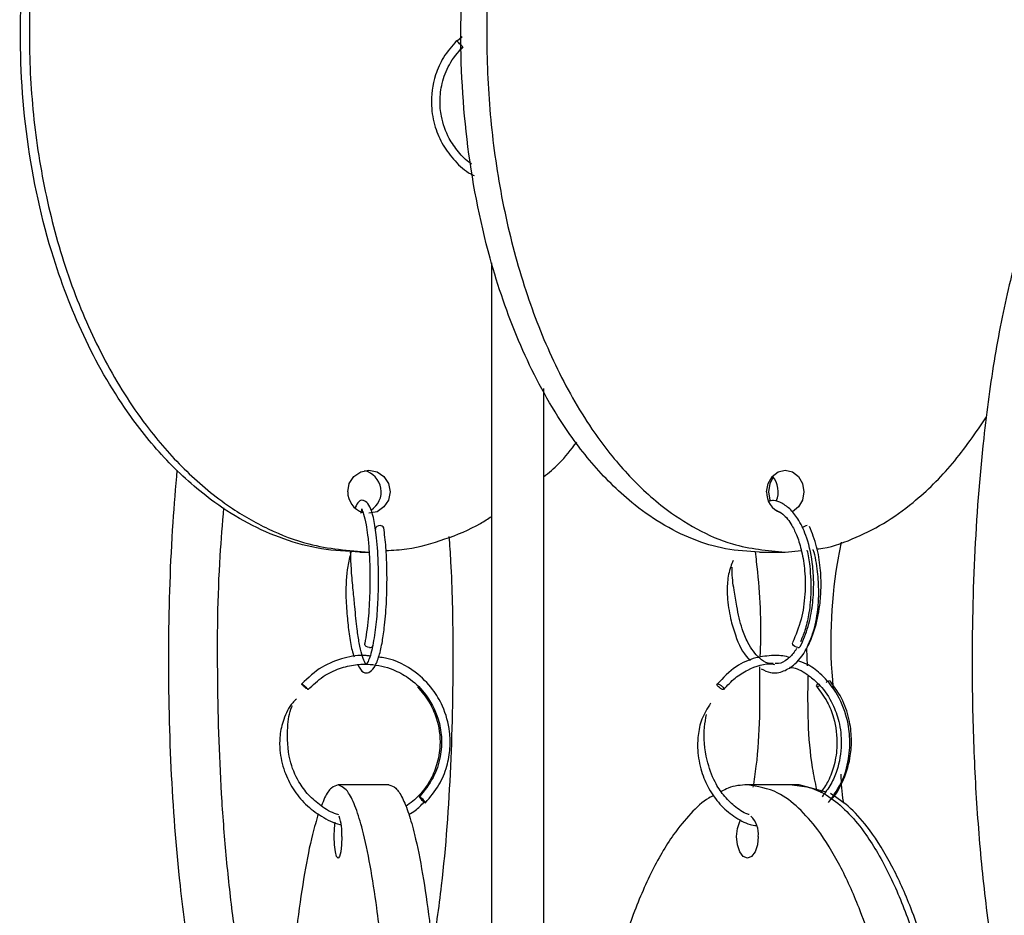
# Model space of a CAD drawing. Header units: millimetres. Extents: x 331 to 1634, y 417 to 1709.
# Tile 106 of 142: x 1198 to 1256, y 861 to 913. Entities that reach past the tile are written whole.
import ezdxf

# ---------------------------------------------------------------- set-up
doc = ezdxf.new("R2010")
doc.units = ezdxf.units.MM

msp = doc.modelspace()

# ---------------------------------------------------------------- linework, layer by layer
at = {"color": 7, "linetype": 'Continuous', "lineweight": 25}
for p, q in [((1224.083, 912.337), (1223.806, 912.081)), ((1223.946, 911.52), (1224.158, 911.729)), ((1242.838, 882.45), (1243.77, 882.54)), ((1218.16, 882.45), (1218.681, 882.45)), ((1241.338, 882.45), (1242.838, 882.45)), ((1244.128, 875.861), (1244.079, 876.863)), ((1219.846, 868.95), (1216.891, 868.95)), ((1243.237, 868.95), (1240.639, 868.95)), ((1243.645, 868.95), (1243.237, 868.95)), ((1245.205, 868.532), (1243.645, 868.95))]:
    msp.add_line(p, q, dxfattribs=at)
at = {"color": 7, "linetype": 'Continuous', "lineweight": 25, "flags": 128}
for points in [[(1223.771, 912.113), (1223.785, 912.101), (1223.825, 912.064), (1223.883, 912.007), (1223.95, 911.939), (1224.018, 911.872), (1224.075, 911.814), (1224.112, 911.774), (1224.124, 911.76), (1224.11, 911.772), (1224.07, 911.809), (1224.012, 911.866), (1223.945, 911.934), (1223.877, 912.001), (1223.82, 912.059), (1223.783, 912.099), (1223.771, 912.113)], [(1217.45, 885.95), (1217.544, 886.428), (1217.811, 886.834), (1218.21, 887.104), (1218.681, 887.2), (1219.152, 887.104), (1219.552, 886.834), (1219.818, 886.428), (1219.912, 885.95), (1219.818, 885.471), (1219.552, 885.066), (1219.152, 884.795), (1218.681, 884.7), (1218.681, 884.7)], [(1241.756, 885.95), (1241.838, 886.428), (1242.073, 886.834), (1242.424, 887.104), (1242.838, 887.2), (1243.252, 887.104), (1243.604, 886.834), (1243.838, 886.428), (1243.921, 885.95), (1243.838, 885.471), (1243.604, 885.066), (1243.252, 884.795), (1243.234, 884.786)], [(1242.142, 886.787), (1241.945, 886.428), (1241.863, 885.95)], [(1241.863, 885.95), (1241.945, 885.471), (1241.968, 885.413)], [(1219.33, 883.985), (1219.233, 883.973), (1219.147, 883.935), (1219.083, 883.879), (1219.053, 883.811), (1219.058, 883.749)], [(1218.715, 876.914), (1218.618, 876.929), (1218.532, 876.968), (1218.469, 877.026), (1218.438, 877.094), (1218.443, 877.155)], [(1243.574, 876.914), (1243.485, 876.929), (1243.396, 876.968), (1243.321, 877.026), (1243.271, 877.094), (1243.254, 877.161), (1243.268, 877.214)], [(1239.251, 874.475), (1239.237, 874.472), (1239.196, 874.479), (1239.131, 874.507), (1239.075, 874.541), (1239.013, 874.588), (1238.954, 874.643), (1238.909, 874.697), (1238.882, 874.743), (1238.875, 874.776), (1238.888, 874.802), (1238.916, 874.807), (1238.916, 874.807)], [(1244.851, 874.703), (1244.825, 874.685), (1244.752, 874.646), (1244.694, 874.632), (1244.659, 874.644), (1244.652, 874.681), (1244.675, 874.738), (1244.724, 874.805), (1244.733, 874.816)], [(1221.959, 867.914), (1221.963, 867.929), (1221.941, 867.968), (1221.894, 868.026), (1221.831, 868.094), (1221.761, 868.161), (1221.695, 868.218), (1221.642, 868.255), (1221.611, 868.268), (1221.606, 868.253), (1221.629, 868.214), (1221.675, 868.156), (1221.739, 868.088), (1221.809, 868.02), (1221.875, 867.964), (1221.928, 867.926), (1221.959, 867.914)], [(1217.108, 865.95), (1217.092, 865.471), (1217.045, 865.066), (1216.974, 864.795), (1216.891, 864.7), (1216.808, 864.795), (1216.738, 865.066), (1216.691, 865.471), (1216.674, 865.95), (1216.691, 866.428), (1216.73, 866.788)], [(1241.264, 865.95), (1241.216, 865.471), (1241.081, 865.066), (1240.878, 864.795), (1240.639, 864.7), (1240.4, 864.795), (1240.197, 865.066), (1240.062, 865.471), (1240.014, 865.95), (1240.062, 866.428), (1240.197, 866.834), (1240.256, 866.937)]]:
    msp.add_lwpolyline(points, dxfattribs=at)
at = {"color": 7, "linetype": 'Continuous', "lineweight": 25}
for centre, radius, start, end in [((1218.14, 885.949), 1.254, 302.0293, 77.0854), ((1241.053, 885.95), 1.372, 336.6279, 41.0368), ((1218.696, 885.942), 1.246, 179.6589, 252.311), ((1242.967, 885.885), 1.213, 176.9458, 251.1702), ((1219.356, 883.785), 0.202, 22.0345, 97.3882), ((1244.118, 883.621), 0.364, 90.368, 144.5418), ((1218.746, 877.105), 0.194, 260.5303, 339.8194), ((1243.595, 877.045), 0.133, 261.0685, 328.1559), ((1245.462, 874.617), 0.373, 98.432, 132.3295), ((1214.201, 866.186), 2.917, 355.3521, 19.0965), ((1239.917, 866.132), 1.36, 352.2755, 47.8276)]:
    msp.add_arc(centre, radius, start, end, dxfattribs=at)
for points, knots in [([(1218.16, 882.45), (1217.412, 882.488), (1215.915, 882.566), (1213.725, 883.16), (1211.645, 884.077), (1209.367, 885.506), (1207.035, 887.56), (1204.462, 890.682), (1202.15, 894.664), (1200.054, 900.061), (1198.679, 906.378), (1198.335, 912.72), (1198.751, 918.279), (1199.626, 923.007), (1201.014, 927.489), (1202.903, 931.646), (1205.099, 935.073), (1207.532, 937.822), (1209.874, 939.775), (1212.288, 941.136), (1214.32, 941.998), (1215.653, 942.128), (1216.148, 942.176)], [0, 0, 0, 0, 0.0295, 0.059012, 0.088875, 0.118759, 0.164357, 0.210028, 0.276478, 0.343035, 0.43482, 0.526674, 0.588835, 0.65117, 0.713257, 0.77097, 0.828609, 0.871463, 0.914256, 0.947365, 0.98044, 1, 1, 1, 1]), ([(1218.681, 942.45), (1217.933, 942.411), (1216.436, 942.333), (1214.246, 941.739), (1212.166, 940.822), (1209.888, 939.393), (1207.556, 937.339), (1204.983, 934.217), (1202.671, 930.235), (1200.575, 924.838), (1199.2, 918.521), (1198.856, 912.18), (1199.272, 906.62), (1200.147, 901.892), (1201.535, 897.41), (1203.424, 893.254), (1205.62, 889.826), (1208.053, 887.076), (1210.396, 885.13), (1212.806, 883.748), (1215.488, 882.699), (1217.505, 882.541), (1218.681, 882.45)], [0, 0, 0, 0, 0.028732, 0.057477, 0.086562, 0.11567, 0.160081, 0.204563, 0.269285, 0.33411, 0.423508, 0.512972, 0.573515, 0.634229, 0.694701, 0.750912, 0.807051, 0.84879, 0.89047, 0.922717, 0.954932, 1, 1, 1, 1]), ([(1241.338, 882.45), (1240.68, 882.488), (1239.364, 882.566), (1237.438, 883.16), (1235.608, 884.077), (1233.605, 885.506), (1231.555, 887.56), (1229.292, 890.682), (1227.259, 894.664), (1225.416, 900.061), (1224.207, 906.378), (1223.904, 912.72), (1224.27, 918.279), (1225.039, 923.007), (1226.26, 927.489), (1227.921, 931.646), (1229.853, 935.073), (1231.992, 937.824), (1234.052, 939.769), (1236.171, 941.151), (1238.53, 942.201), (1240.304, 942.358), (1241.338, 942.45)], [0, 0, 0, 0, 0.028732, 0.057477, 0.086562, 0.11567, 0.160081, 0.204563, 0.269285, 0.33411, 0.423508, 0.512972, 0.573515, 0.634229, 0.694701, 0.750912, 0.807051, 0.84879, 0.89047, 0.922717, 0.954932, 1, 1, 1, 1]), ([(1242.838, 942.45), (1242.18, 942.411), (1240.864, 942.333), (1238.938, 941.739), (1237.108, 940.822), (1235.105, 939.393), (1233.055, 937.339), (1230.792, 934.217), (1228.759, 930.235), (1226.916, 924.838), (1225.707, 918.521), (1225.404, 912.18), (1225.77, 906.62), (1226.539, 901.892), (1227.76, 897.41), (1229.421, 893.254), (1231.353, 889.826), (1233.492, 887.076), (1235.552, 885.13), (1237.671, 883.748), (1240.03, 882.699), (1241.804, 882.541), (1242.838, 882.45)], [0, 0, 0, 0, 0.0287324, 0.0574768, 0.0865624, 0.1156695, 0.160081, 0.2045635, 0.2692848, 0.3341101, 0.4235075, 0.5129719, 0.5735152, 0.6342289, 0.6947006, 0.750912, 0.8070511, 0.8487904, 0.8904698, 0.9227172, 0.9549322, 1, 1, 1, 1]), ([(1223.771, 912.113), (1223.499, 911.798), (1222.985, 911.203), (1222.42, 909.925), (1222.226, 908.515), (1222.473, 907.124), (1222.953, 906.025), (1223.66, 905.11), (1224.297, 904.516), (1224.718, 904.317), (1224.784, 904.286)], [0, 0, 0, 0, 0.13645, 0.258007, 0.455562, 0.59541, 0.719514, 0.846636, 0.975939, 1, 1, 1, 1]), ([(1224.654, 904.954), (1224.631, 904.967), (1224.327, 905.143), (1223.865, 905.646), (1223.233, 906.54), (1222.872, 907.567), (1222.773, 908.66), (1222.901, 909.685), (1223.31, 910.795), (1223.843, 911.427), (1224.124, 911.76)], [0, 0, 0, 0, 0.010189, 0.136162, 0.258527, 0.434554, 0.549406, 0.681957, 0.83216, 1, 1, 1, 1]), ([(1258.691, 904.945), (1258.546, 904.773), (1258.157, 904.312), (1257.463, 903.008), (1256.651, 900.971), (1255.758, 897.844), (1254.955, 893.864), (1254.227, 888.466), (1253.75, 882.149), (1253.63, 875.808), (1253.775, 870.248), (1254.079, 865.52), (1254.56, 861.038), (1255.216, 856.88), (1255.98, 853.459), (1256.823, 850.692), (1257.643, 848.797), (1258.225, 847.707), (1258.513, 847.401), (1258.527, 847.386)], [0, 0, 0, 0, 0.020191, 0.054232, 0.106171, 0.158193, 0.233884, 0.309697, 0.414247, 0.518875, 0.58968, 0.660684, 0.731405, 0.797144, 0.862799, 0.911613, 0.960356, 0.99807, 1, 1, 1, 1]), ([(1225.806, 846.078), (1225.806, 846.115), (1225.806, 846.189), (1225.806, 846.783), (1225.806, 847.7), (1225.806, 849.122), (1225.806, 851.176), (1225.806, 854.28), (1225.806, 858.272), (1225.806, 863.637), (1225.806, 869.974), (1225.806, 877.079), (1225.806, 883.055), (1225.806, 887.734), (1225.806, 891.453), (1225.806, 895.233), (1225.806, 897.931), (1225.806, 899.135), (1225.806, 899.232)], [0, 0, 0, 0, 0.034897, 0.07079, 0.106244, 0.142459, 0.196435, 0.251938, 0.330621, 0.41148, 0.520062, 0.631753, 0.741959, 0.798747, 0.855521, 0.924, 0.993884, 1, 1, 1, 1]), ([(1228.806, 891.938), (1228.806, 890.978), (1228.806, 887.873), (1228.806, 882.169), (1228.806, 875.079), (1228.806, 869.101), (1228.806, 864.42), (1228.806, 860.708), (1228.806, 856.896), (1228.806, 853.478), (1228.806, 850.712), (1228.806, 848.773), (1228.806, 847.379), (1228.806, 846.329), (1228.806, 846.17), (1228.806, 846.078)], [0, 0, 0, 0, 0.0558947, 0.1809059, 0.3094954, 0.4363759, 0.5017554, 0.5671193, 0.6459589, 0.7264168, 0.7848665, 0.8446956, 0.8898069, 0.9360995, 1, 1, 1, 1]), ([(1244.678, 882.628), (1244.711, 882.631), (1245.408, 882.696), (1246.72, 883.177), (1248.564, 884.065), (1250.551, 885.498), (1252.623, 887.53), (1253.882, 889.37), (1254.519, 890.301)], [0, 0, 0, 0, 0.008053, 0.172352, 0.334639, 0.500411, 0.747483, 1, 1, 1, 1]), ([(1228.806, 886.809), (1229.116, 887.059), (1229.842, 887.648), (1230.41, 888.396), (1230.736, 888.826)], [0, 0, 0, 0, 0.426267, 1, 1, 1, 1]), ([(1213.534, 846.17), (1213.404, 846.193), (1213.011, 846.262), (1212.377, 846.791), (1211.65, 847.698), (1210.864, 849.123), (1210.051, 851.176), (1209.161, 854.28), (1208.354, 858.272), (1207.629, 863.637), (1207.146, 869.975), (1207.015, 877.076), (1207.198, 882.889), (1207.48, 886.195), (1207.566, 887.206)], [0, 0, 0, 0, 0.022903, 0.069316, 0.11516, 0.16199, 0.231785, 0.303555, 0.405298, 0.509854, 0.65026, 0.794685, 0.93719, 1, 1, 1, 1]), ([(1218.928, 877.038), (1218.993, 877.428), (1219.117, 878.172), (1219.214, 879.502), (1219.248, 880.743), (1219.226, 882.105), (1219.131, 883.412), (1218.955, 884.475), (1218.764, 885.079), (1218.562, 885.378), (1218.262, 885.475), (1218.093, 885.42), (1217.951, 885.167), (1217.878, 885.035)], [0, 0, 0, 0, 0.113814, 0.217355, 0.310688, 0.39382, 0.52903, 0.637941, 0.737232, 0.818107, 0.8545, 0.924429, 1, 1, 1, 1]), ([(1243.708, 876.975), (1243.871, 877.346), (1244.184, 878.057), (1244.429, 879.323), (1244.507, 880.524), (1244.436, 881.878), (1244.155, 883.199), (1243.675, 884.26), (1243.175, 884.925), (1242.662, 885.296), (1242.227, 885.465), (1241.978, 885.424), (1241.886, 885.408)], [0, 0, 0, 0, 0.122387, 0.234454, 0.336283, 0.427908, 0.580092, 0.696893, 0.789993, 0.879002, 0.955614, 1, 1, 1, 1]), ([(1210.25, 885.012), (1210.172, 884.085), (1209.896, 880.83), (1209.845, 875.065), (1210.035, 869.102), (1210.408, 864.419), (1210.828, 860.709), (1211.428, 856.892), (1212.192, 853.494), (1212.946, 850.94), (1213.451, 849.814), (1213.659, 849.351)], [0, 0, 0, 0, 0.073504, 0.258229, 0.440499, 0.534419, 0.628318, 0.741574, 0.857156, 0.941121, 1, 1, 1, 1]), ([(1218.209, 884.703), (1218.23, 884.768), (1218.293, 884.963), (1218.259, 884.957), (1218.269, 884.923), (1218.381, 884.663), (1218.51, 884.125), (1218.616, 883.412), (1218.696, 882.558), (1218.748, 881.419), (1218.74, 880.027), (1218.652, 878.464), (1218.513, 877.599), (1218.439, 877.143)], [0, 0, 0, 0, 0.049086, 0.14488, 0.215062, 0.291603, 0.385884, 0.452426, 0.533358, 0.628654, 0.738252, 0.862062, 1, 1, 1, 1]), ([(1242.301, 884.874), (1242.431, 884.813), (1242.756, 884.661), (1243.181, 884.113), (1243.549, 883.348), (1243.816, 882.464), (1243.993, 881.318), (1244.004, 879.955), (1243.795, 878.46), (1243.447, 877.637), (1243.264, 877.207)], [0, 0, 0, 0, 0.09274, 0.230353, 0.321061, 0.426842, 0.547703, 0.683594, 0.834398, 1, 1, 1, 1]), ([(1219.676, 882.535), (1220.08, 882.558), (1221.243, 882.627), (1223.091, 883.174), (1224.741, 883.834), (1225.59, 884.383), (1225.806, 884.523)], [0, 0, 0, 0, 0.186524, 0.53628, 0.881753, 1, 1, 1, 1]), ([(1218.03, 875.92), (1218.135, 875.735), (1218.31, 875.427), (1218.701, 875.444), (1219.01, 875.727), (1219.249, 876.297), (1219.445, 877.108), (1219.598, 878.144), (1219.693, 879.273), (1219.735, 880.471), (1219.731, 881.591), (1219.675, 882.806), (1219.589, 883.496), (1219.543, 883.861)], [0, 0, 0, 0, 0.103648, 0.172524, 0.256247, 0.354111, 0.444878, 0.527192, 0.640106, 0.713396, 0.797805, 0.89333, 1, 1, 1, 1]), ([(1241.43, 875.678), (1241.613, 875.59), (1242.042, 875.382), (1242.719, 875.494), (1243.505, 875.98), (1244.11, 876.826), (1244.59, 878.018), (1244.841, 879.177), (1244.932, 880.425), (1244.886, 881.587), (1244.68, 882.846), (1244.392, 883.56), (1244.24, 883.936)], [0, 0, 0, 0, 0.0782369, 0.1837953, 0.2780945, 0.4146871, 0.4986344, 0.6197589, 0.6976321, 0.7869491, 0.887721, 1, 1, 1, 1]), ([(1222.377, 859.288), (1222.562, 860.553), (1223.065, 863.992), (1223.493, 870.018), (1223.604, 876.339), (1223.522, 880.811), (1223.38, 882.865), (1223.347, 883.35)], [0, 0, 0, 0, 0.16778, 0.455999, 0.744433, 0.939626, 1, 1, 1, 1]), ([(1244.087, 882.571), (1244.088, 882.569), (1244.176, 882.296), (1244.291, 881.434), (1244.357, 880.136), (1244.217, 878.853), (1244.003, 877.925), (1243.808, 877.465), (1243.718, 877.254)], [0, 0, 0, 0, 0.001019, 0.174843, 0.463331, 0.67446, 0.850491, 1, 1, 1, 1]), ([(1244.129, 876.983), (1244.234, 877.218), (1244.513, 877.846), (1244.727, 878.945), (1244.803, 880.188), (1244.717, 881.354), (1244.596, 882.218), (1244.45, 882.596), (1244.447, 882.606)], [0, 0, 0, 0, 0.155157, 0.414872, 0.58261, 0.775648, 0.994046, 1, 1, 1, 1]), ([(1246.08, 883.023), (1246.026, 882.757), (1245.504, 880.157), (1245.36, 877.261), (1245.596, 874.712), (1245.611, 874.544)], [0, 0, 0, 0, 0.096447, 0.94059, 1, 1, 1, 1]), ([(1217.634, 882.438), (1217.57, 882.172), (1217.393, 881.427), (1217.315, 880.1), (1217.41, 878.743), (1217.528, 877.666), (1217.666, 876.848), (1217.783, 876.494), (1217.825, 876.368)], [0, 0, 0, 0, 0.136081, 0.380245, 0.556184, 0.721809, 0.901006, 1, 1, 1, 1]), ([(1218.896, 876.985), (1218.853, 876.796), (1218.767, 876.409), (1218.625, 876.086), (1218.516, 875.903), (1218.493, 875.946), (1218.271, 876.48), (1218.121, 877.137), (1217.974, 878.081), (1217.881, 879.12), (1217.764, 880.286), (1217.659, 881.381), (1217.634, 882.089), (1217.622, 882.44)], [0, 0, 0, 0, 0.071134, 0.14497, 0.211025, 0.370445, 0.460932, 0.546647, 0.62857, 0.745086, 0.821992, 0.911757, 1, 1, 1, 1]), ([(1239.821, 881.959), (1239.768, 881.841), (1239.596, 881.454), (1239.461, 880.74), (1239.461, 879.713), (1239.631, 878.642), (1239.998, 877.388), (1240.404, 876.525), (1240.767, 876.204), (1240.809, 876.168)], [0, 0, 0, 0, 0.061833, 0.202205, 0.326172, 0.518957, 0.677227, 0.963204, 1, 1, 1, 1]), ([(1241.387, 876.442), (1241.396, 876.664), (1241.469, 878.482), (1241.348, 880.516), (1241.129, 882.279), (1241.104, 882.473)], [0, 0, 0, 0, 0.1101931, 0.9023556, 1, 1, 1, 1]), ([(1242.139, 875.994), (1242.038, 875.99), (1241.759, 875.979), (1241.256, 876.328), (1240.72, 877.021), (1240.273, 878.104), (1240.047, 879.136), (1239.858, 880.29), (1239.736, 881.089), (1239.759, 881.517), (1239.763, 881.584)], [0, 0, 0, 0, 0.077444, 0.216, 0.414867, 0.538014, 0.718344, 0.836411, 0.974327, 1, 1, 1, 1]), ([(1243.485, 876.861), (1243.457, 876.811), (1243.3, 876.536), (1242.946, 876.217), (1242.554, 875.956), (1242.312, 875.982), (1242.249, 875.989)], [0, 0, 0, 0, 0.081052, 0.449214, 0.856476, 1, 1, 1, 1]), ([(1218.751, 876.417), (1218.672, 876.429), (1218.175, 876.504), (1217.201, 876.33), (1215.877, 875.834), (1215.157, 875.159), (1214.782, 874.807)], [0, 0, 0, 0, 0.053871, 0.341057, 0.656482, 1, 1, 1, 1]), ([(1221.963, 867.915), (1222.241, 868.247), (1222.774, 868.879), (1223.224, 869.988), (1223.411, 871.043), (1223.384, 872.233), (1223.056, 873.412), (1222.36, 874.595), (1221.291, 875.636), (1220.147, 876.253), (1219.38, 876.337), (1219.245, 876.352)], [0, 0, 0, 0, 0.11916, 0.22754, 0.325129, 0.411916, 0.552612, 0.655688, 0.786006, 0.962258, 1, 1, 1, 1]), ([(1243.074, 876.329), (1243.049, 876.338), (1242.758, 876.451), (1242.091, 876.469), (1241.064, 876.352), (1239.889, 875.845), (1239.234, 875.163), (1238.882, 874.797)], [0, 0, 0, 0, 0.016994, 0.200602, 0.425827, 0.692478, 1, 1, 1, 1]), ([(1215.154, 874.472), (1215.435, 874.743), (1215.972, 875.26), (1216.938, 875.72), (1217.865, 875.943), (1218.923, 875.97), (1219.985, 875.729), (1221.06, 875.146), (1222.051, 874.226), (1222.696, 872.998), (1222.932, 871.698), (1222.857, 870.535), (1222.458, 869.306), (1221.899, 868.623), (1221.607, 868.266)], [0, 0, 0, 0, 0.0818952, 0.1563759, 0.2234369, 0.2830716, 0.3797625, 0.4505918, 0.5401439, 0.6612654, 0.734042, 0.8147731, 0.9034241, 1, 1, 1, 1]), ([(1239.271, 874.482), (1239.483, 874.718), (1239.895, 875.177), (1240.843, 875.735), (1241.661, 876.04), (1242.183, 875.939), (1242.212, 875.933)], [0, 0, 0, 0, 0.266517, 0.517782, 0.973172, 1, 1, 1, 1]), ([(1240.98, 868.818), (1241.042, 869.221), (1241.393, 871.497), (1241.377, 873.852), (1241.363, 875.79)], [0, 0, 0, 0, 0.177173, 1, 1, 1, 1]), ([(1243.084, 875.773), (1243.191, 875.758), (1243.627, 875.694), (1244.225, 875.294), (1244.986, 874.624), (1245.579, 873.742), (1246.002, 872.567), (1246.151, 871.233), (1245.934, 869.974), (1245.496, 868.952), (1245.15, 868.493), (1244.971, 868.255)], [0, 0, 0, 0, 0.0392083, 0.160068, 0.2446033, 0.3898508, 0.5025734, 0.6417566, 0.8072845, 0.9003309, 1, 1, 1, 1]), ([(1245.348, 867.927), (1245.646, 868.349), (1246.21, 869.149), (1246.573, 870.572), (1246.606, 871.862), (1246.352, 873.204), (1245.778, 874.439), (1244.924, 875.385), (1244.19, 875.941), (1243.717, 876.096), (1243.542, 876.153)], [0, 0, 0, 0, 0.160907, 0.304689, 0.431392, 0.540987, 0.708592, 0.835482, 0.939183, 1, 1, 1, 1]), ([(1244.669, 868.675), (1244.581, 869.094), (1244.131, 871.239), (1244.146, 873.461), (1244.159, 875.249)], [0, 0, 0, 0, 0.194965, 1, 1, 1, 1]), ([(1215.067, 874.524), (1215.06, 874.53), (1215.037, 874.547), (1214.988, 874.588), (1214.927, 874.643), (1214.87, 874.697), (1214.825, 874.743), (1214.793, 874.78), (1214.778, 874.804), (1214.783, 874.806), (1214.786, 874.807)], [0, 0, 0, 0, 0.060275, 0.193213, 0.333338, 0.473464, 0.606402, 0.726952, 0.879442, 1, 1, 1, 1]), ([(1214.786, 874.807), (1214.791, 874.806), (1214.803, 874.802), (1214.841, 874.777), (1214.892, 874.738), (1214.948, 874.691), (1215.009, 874.637), (1215.062, 874.586), (1215.087, 874.56), (1215.097, 874.549)], [0, 0, 0, 0, 0.133658, 0.302718, 0.436366, 0.58375, 0.739102, 0.894453, 1, 1, 1, 1]), ([(1221.499, 874.632), (1221.741, 874.349), (1222.199, 873.813), (1222.703, 872.662), (1222.879, 871.394), (1222.665, 870.138), (1222.238, 869.157), (1221.636, 868.314), (1221.093, 867.898), (1220.822, 867.692)], [0, 0, 0, 0, 0.140323, 0.265339, 0.468526, 0.612365, 0.740004, 0.870738, 1, 1, 1, 1]), ([(1238.916, 874.807), (1238.929, 874.806), (1238.958, 874.802), (1239.016, 874.777), (1239.08, 874.738), (1239.143, 874.691), (1239.202, 874.636), (1239.246, 874.583), (1239.269, 874.546), (1239.272, 874.533), (1239.272, 874.531)], [0, 0, 0, 0, 0.125655, 0.284594, 0.410241, 0.5488, 0.694851, 0.840902, 0.979461, 1, 1, 1, 1]), ([(1244.664, 874.639), (1244.879, 874.355), (1245.286, 873.819), (1245.736, 872.665), (1245.9, 871.391), (1245.713, 870.136), (1245.38, 869.194), (1245.043, 868.71), (1244.888, 868.489)], [0, 0, 0, 0, 0.1654669, 0.3129573, 0.5527857, 0.7225939, 0.8732262, 1, 1, 1, 1]), ([(1245.537, 868.135), (1245.563, 868.162), (1245.816, 868.429), (1246.23, 869.212), (1246.605, 870.324), (1246.706, 871.541), (1246.594, 872.675), (1246.211, 873.906), (1245.705, 874.606), (1245.439, 874.976)], [0, 0, 0, 0, 0.0160536, 0.1554694, 0.3559221, 0.4866993, 0.6376499, 0.8087459, 1, 1, 1, 1]), ([(1215.152, 874.474), (1215.151, 874.473), (1215.15, 874.47), (1215.132, 874.478), (1215.105, 874.497), (1215.09, 874.507)], [0, 0, 0, 0, 0.131878, 0.515175, 1, 1, 1, 1]), ([(1214.475, 873.925), (1214.401, 873.855), (1214.065, 873.537), (1213.712, 872.796), (1213.497, 871.855), (1213.496, 870.824), (1213.73, 869.761), (1214.254, 868.692), (1214.983, 867.791), (1215.915, 867.104), (1216.639, 866.72), (1217.044, 866.65), (1217.068, 866.646)], [0, 0, 0, 0, 0.033076, 0.152194, 0.257788, 0.348688, 0.487151, 0.609959, 0.735789, 0.86376, 0.991842, 1, 1, 1, 1]), ([(1216.94, 867.219), (1216.897, 867.23), (1216.523, 867.323), (1215.909, 867.705), (1215.165, 868.337), (1214.515, 869.219), (1213.965, 870.55), (1213.93, 872.059), (1214.044, 873.149), (1214.238, 873.531), (1214.25, 873.554)], [0, 0, 0, 0, 0.017872, 0.153206, 0.280316, 0.403791, 0.581543, 0.832472, 0.989698, 1, 1, 1, 1]), ([(1238.503, 873.685), (1238.313, 873.385), (1237.951, 872.811), (1237.76, 871.852), (1237.73, 870.828), (1237.928, 869.768), (1238.383, 868.699), (1239.021, 867.8), (1239.837, 867.1), (1240.576, 866.685), (1241.039, 866.606), (1241.164, 866.585)], [0, 0, 0, 0, 0.115701, 0.221347, 0.312092, 0.44995, 0.572117, 0.697387, 0.824901, 0.952622, 1, 1, 1, 1]), ([(1240.75, 867.223), (1240.719, 867.232), (1240.404, 867.323), (1239.88, 867.701), (1239.236, 868.329), (1238.671, 869.212), (1238.195, 870.546), (1238.075, 871.924), (1238.22, 872.791), (1238.26, 873.034)], [0, 0, 0, 0, 0.015703, 0.161811, 0.299146, 0.432623, 0.624614, 0.894735, 1, 1, 1, 1]), ([(1246.056, 869.571), (1246.076, 869.04), (1246.098, 868.472), (1246.211, 867.921), (1246.219, 867.884)], [0, 0, 0, 0, 0.933964, 1, 1, 1, 1]), ([(1216.891, 868.95), (1216.761, 868.91), (1216.498, 868.829), (1216.173, 868.37), (1215.989, 867.888), (1215.928, 867.726)], [0, 0, 0, 0, 0.3922553, 0.7957107, 1, 1, 1, 1]), ([(1220.196, 830.397), (1220.231, 831.229), (1220.364, 834.359), (1220.381, 839.227), (1220.315, 844.778), (1220.159, 849.508), (1219.915, 853.989), (1219.582, 858.146), (1219.194, 861.573), (1218.765, 864.324), (1218.352, 866.269), (1217.927, 867.651), (1217.454, 868.701), (1217.099, 868.858), (1216.891, 868.95)], [0, 0, 0, 0, 0.053201, 0.200132, 0.299565, 0.399278, 0.498593, 0.590912, 0.683111, 0.751662, 0.820114, 0.873075, 0.925983, 1, 1, 1, 1]), ([(1219.846, 868.95), (1219.978, 868.911), (1220.242, 868.833), (1220.628, 868.239), (1220.995, 867.322), (1221.396, 865.893), (1221.807, 863.839), (1222.262, 860.718), (1222.666, 856.732), (1223.01, 851.913), (1223.122, 848.496), (1223.179, 846.765)], [0, 0, 0, 0, 0.071716, 0.143463, 0.21606, 0.288712, 0.399563, 0.510592, 0.672137, 0.833941, 1, 1, 1, 1]), ([(1240.639, 868.95), (1240.262, 868.932), (1239.749, 868.908), (1239.257, 868.633), (1239.126, 868.56)], [0, 0, 0, 0, 0.73399, 1, 1, 1, 1]), ([(1249.555, 825.475), (1249.59, 825.647), (1250.068, 828.007), (1250.499, 832.902), (1250.71, 839.215), (1250.492, 844.78), (1250.049, 849.507), (1249.344, 853.989), (1248.386, 858.146), (1247.27, 861.573), (1246.035, 864.324), (1244.846, 866.269), (1243.622, 867.651), (1242.26, 868.701), (1241.236, 868.858), (1240.639, 868.95)], [0, 0, 0, 0, 0.010389, 0.143247, 0.276204, 0.36618, 0.45641, 0.54628, 0.629818, 0.713249, 0.77528, 0.837222, 0.885146, 0.933022, 1, 1, 1, 1]), ([(1243.237, 868.95), (1243.617, 868.911), (1244.377, 868.833), (1245.489, 868.239), (1246.545, 867.322), (1247.702, 865.893), (1248.885, 863.839), (1250.192, 860.717), (1251.366, 856.735), (1252.429, 851.339), (1253.13, 845.02), (1253.296, 838.683), (1253.11, 833.237), (1252.789, 830.222), (1252.635, 828.773)], [0, 0, 0, 0, 0.045639, 0.091298, 0.137498, 0.183733, 0.254277, 0.324935, 0.42774, 0.53071, 0.672712, 0.814819, 0.910988, 1, 1, 1, 1]), ([(1238.691, 868.337), (1238.594, 868.29), (1238.127, 868.066), (1237.337, 867.308), (1236.183, 865.914), (1234.996, 863.849), (1233.695, 860.748), (1232.516, 856.755), (1231.454, 851.39), (1230.751, 845.053), (1230.55, 837.948), (1230.854, 831.973), (1231.396, 827.292), (1232.011, 823.58), (1232.889, 819.768), (1233.999, 816.35), (1235.237, 813.584), (1236.422, 811.645), (1237.65, 810.251), (1239.013, 809.201), (1240.042, 809.042), (1240.639, 808.95)], [0, 0, 0, 0, 0.007933, 0.038235, 0.069188, 0.115321, 0.16276, 0.23001, 0.299119, 0.391925, 0.487386, 0.581579, 0.630115, 0.67864, 0.737169, 0.796899, 0.84029, 0.884706, 0.918195, 0.952562, 1, 1, 1, 1]), ([(1253.014, 829.099), (1253.169, 830.329), (1253.617, 833.885), (1253.715, 839.96), (1253.432, 845.925), (1252.888, 850.608), (1252.273, 854.319), (1251.395, 858.132), (1250.285, 861.548), (1249.046, 864.318), (1247.86, 866.244), (1246.65, 867.662), (1245.853, 868.185), (1245.456, 868.445)], [0, 0, 0, 0, 0.082754, 0.239269, 0.393703, 0.47328, 0.552839, 0.6488, 0.74673, 0.817873, 0.890694, 0.945602, 1, 1, 1, 1]), ([(1220.999, 867.243), (1221.127, 867.313), (1221.462, 867.497), (1221.721, 867.783), (1221.882, 867.959)], [0, 0, 0, 0, 0.381665, 1, 1, 1, 1]), ([(1215.746, 867.27), (1215.631, 866.885), (1215.341, 865.921), (1214.932, 863.844), (1214.48, 860.75), (1214.07, 856.754), (1213.702, 851.391), (1213.458, 845.053), (1213.387, 837.946), (1213.495, 831.977), (1213.671, 827.445), (1213.803, 825.302), (1213.864, 824.308)], [0, 0, 0, 0, 0.048245, 0.121071, 0.195957, 0.302118, 0.411214, 0.557717, 0.708412, 0.857105, 0.933725, 1, 1, 1, 1])]:
    msp.add_open_spline(points, degree=3, knots=knots, dxfattribs=at)
at = {"color": 1, "linetype": 'Continuous', "lineweight": 25}
for points, knots in [([(1215.097, 874.549), (1215.102, 874.545), (1215.12, 874.526), (1215.142, 874.499), (1215.157, 874.477), (1215.153, 874.475), (1215.152, 874.474)], [0, 0, 0, 0, 0.096796, 0.406011, 0.797159, 1, 1, 1, 1]), ([(1239.272, 874.531), (1239.275, 874.521), (1239.283, 874.499), (1239.273, 874.488), (1239.267, 874.482)], [0, 0, 0, 0, 0.443997, 1, 1, 1, 1])]:
    msp.add_open_spline(points, degree=3, knots=knots, dxfattribs=at)

doc.saveas('drawing.dxf')
